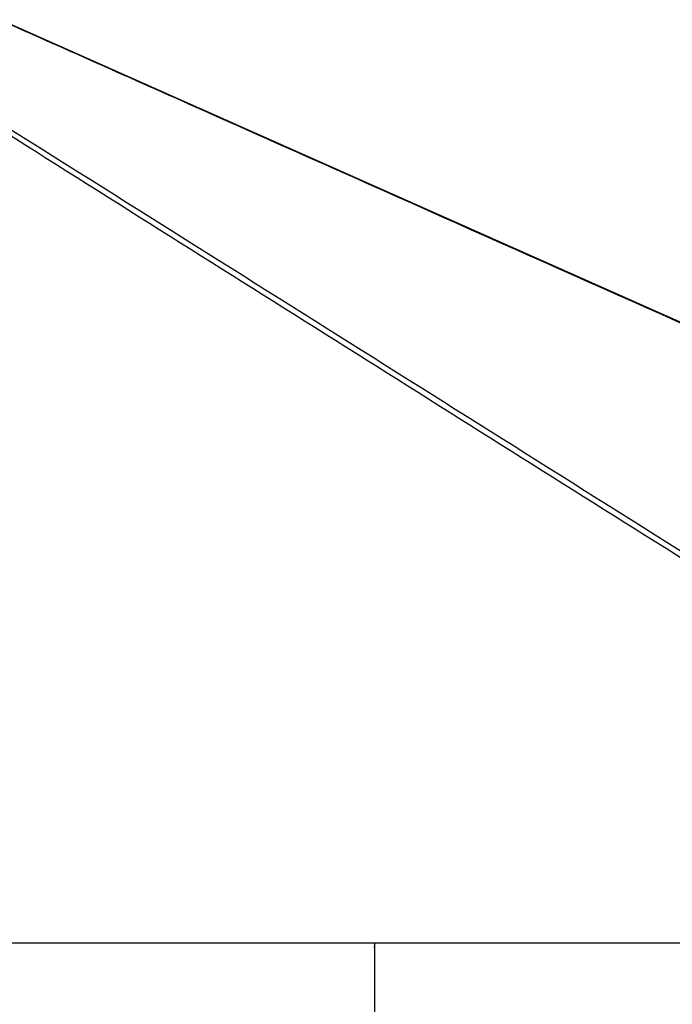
# Model space of a CAD drawing. Header units: millimetres. Extents: x 1684 to 18395, y 701 to 16538.
# Tile 29 of 61: x 7349 to 8211, y 5889 to 7189. Entities that reach past the tile are written whole.
import ezdxf

# ---------------------------------------------------------------- set-up
doc = ezdxf.new("R2010")
doc.units = ezdxf.units.MM
doc.header["$LTSCALE"] = 2
doc.layers.add('COMPONENT_GEOMETRY', color=7, linetype='Continuous')
doc.styles.add('SLDTEXTSTYLE0', font='TXT', dxfattribs={"width": 0.75})
doc.dimstyles.new('SLDDIMSTYLE1', dxfattribs={"dimtxt": 100, "dimasz": 6.604, "dimexe": 0, "dimexo": 0.0625, "dimgap": 25, "dimtad": 0, "dimtih": 1, "dimtoh": 1, "dimdec": 1, "dimrnd": 1e-09, "dimzin": 12, "dimdsep": 46, "dimtxsty": 'SLDTEXTSTYLE0', "dimsah": 1, "dimcen": 0.09, "dimadec": 0, "dimazin": 3, "dimtfac": 1, "dimtdec": 1, "dimtofl": 0, "dimtmove": 0, "dimatfit": 3, "dimfxl": 1, "dimfrac": 2, "dimtolj": 1, "dimtzin": 12, "dimarcsym": 0})

# ---------------------------------------------------------------- blocks, each defined once
blk = doc.blocks.new('_D_2')
at = {"layer": 'COMPONENT_GEOMETRY', "color": 7}
for p, q in [((7817.2, 5970.3), (7817.2, 3903.6)), ((7617.1, 3883.3), (7586.6, 3883.3)), ((7586.6, 3883.3), (7586.6, 3724.6)), ((8017.2, 3883.3), (8047.7, 3883.3)), ((8047.7, 3883.3), (8047.7, 3724.6)), ((7586.6, 3724.6), (7617.1, 3724.6)), ((8047.7, 3724.6), (8017.2, 3724.6)), ((7817.2, 1508.3), (7817.2, 3574.9)), ((3335.9, 1508.3), (7823.5, 1508.3))]:
    blk.add_line(p, q, dxfattribs=at)
for points in [[(7817.2, 5970.3), (7816.2, 5963.7), (7818.2, 5963.7)], [(7817.2, 1508.3), (7818.2, 1514.9), (7816.2, 1514.9)]]:
    blk.add_solid(points, dxfattribs=at)
at = {"layer": 'COMPONENT_GEOMETRY', "color": 7, "char_height": 100, "attachment_point": 1, "style": 'SLDTEXTSTYLE0'}
for s, insert in [('7\'3.83"', (7617.1, 3853.5)), ('2231', (7669.4, 3703.8))]:
    blk.add_mtext(s, dxfattribs=dict(at, insert=insert))

msp = doc.modelspace()

# ---------------------------------------------------------------- linework, layer by layer
at = {"color": 7, "linetype": 'Continuous', "lineweight": 25}
msp.add_line((6574.98, 5970.28), (9030.11, 5970.28), dxfattribs=at)
at = {"color": 7, "linetype": 'Continuous', "lineweight": 25, "flags": 128}
msp.add_lwpolyline([(9984.16, 6005.89), (8100.53, 6843.25), (7323.47, 7188.8)], dxfattribs=at)
at = {"color": 7, "linetype": 'Continuous', "lineweight": 25}
for points in [[(9030.11, 5970.28), (8740.68, 6152.26), (8305.62, 6425.8), (7725.06, 6790.98), (7368.78, 7015.13), (7158.37, 7147.78), (7093.34, 7188.78)], [(10062.07, 5970.28), (9652.72, 6152.26), (9037.38, 6425.8), (8216.07, 6790.98), (7711.98, 7015.13), (7413.92, 7147.78), (7321.8, 7188.78)]]:
    msp.add_open_spline(points, degree=3, knots=[0, 0, 0, 0, 0.4481331, 0.6736362, 0.8991393, 1, 1, 1, 1], dxfattribs=at)
at = {"color": 8, "linetype": 'Continuous', "lineweight": 25}
msp.add_open_spline([(7106.56, 7188.78), (7192.81, 7134.58), (7444.8, 6976.24), (8027.63, 6609.88), (8564.15, 6272.63), (8935.1, 6039.44), (8975.01, 6014.35)], degree=3, knots=[0, 0, 0, 0, 0.1383598, 0.4042051, 0.9358983, 1, 1, 1, 1], dxfattribs=at)

# ---------------------------------------------------------------- dimensions: what is measured, and where the dimension line sits
at = {"layer": 'COMPONENT_GEOMETRY', "color": 7}
dim = msp.add_linear_dim(base=(7817.17, 1508.27), p1=(10062.07, 5970.28), p2=(3333.37, 1508.27), angle=90, dimstyle='SLDDIMSTYLE1', dxfattribs=at)
dim.commit()
dim.dimension.update_dxf_attribs({"geometry": '_D_2', "text_midpoint": (7817.17, 3739.28), "dimtype": 160})

doc.saveas('drawing.dxf')
